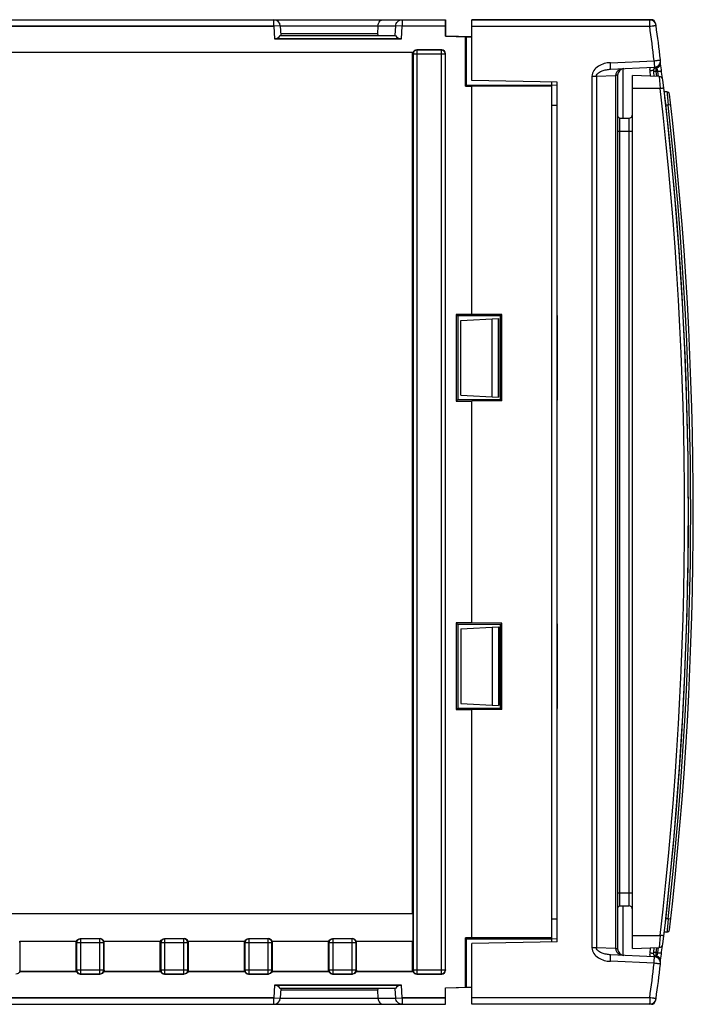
# Model space of a CAD drawing. Header units: millimetres. Extents: x 0 to 841, y 0 to 594.
# Tile 7 of 116: x 397 to 423, y 112 to 150. Entities that reach past the tile are written whole.
import ezdxf

# ---------------------------------------------------------------- set-up
doc = ezdxf.new("R2010")
doc.units = ezdxf.units.MM
doc.header["$LTSCALE"] = 46.255
doc.layers.get('0').update_dxf_attribs({"linetype": 'CONTINUOUS'})
for name, color, linetype in [('CHAMFERS', 7, 'CONTINUOUS'), ('CURVES', 7, 'CONTINUOUS'), ('DRAFTS', 7, 'CONTINUOUS'), ('ROUNDS', 7, 'CONTINUOUS')]:
    doc.layers.add(name, color=color, linetype=linetype)

msp = doc.modelspace()

# ---------------------------------------------------------------- linework, layer by layer
at = {"color": 7, "linetype": 'CONTINUOUS'}
for p, q in [((413.83, 138.4888), (415.271, 138.5643)), ((413.83, 135.6408), (413.83, 138.4888)), ((415.0302, 135.5779), (415.0302, 138.5517)), ((413.83, 135.6408), (415.271, 135.5653)), ((413.83, 126.7388), (415.271, 126.8143)), ((415.0302, 126.8017), (415.0302, 123.8279)), ((413.83, 126.7388), (413.83, 123.8908)), ((413.83, 123.8908), (415.271, 123.8153)), ((399.187, 114.7904), (399.187, 114.8398)), ((402.3915, 114.7904), (402.3916, 114.8398)), ((405.5961, 114.7904), (405.5961, 114.8398)), ((408.8006, 114.7904), (408.8007, 114.8398)), ((397.037, 113.7392), (397.037, 113.6898)), ((400.2415, 113.7392), (400.2415, 113.6898)), ((403.4461, 113.7392), (403.446, 113.6898)), ((406.6506, 113.7392), (406.6506, 113.6898)), ((409.8552, 113.7392), (409.8551, 113.6898))]:
    msp.add_line(p, q, dxfattribs=at)
for centre, start, end in [((430.6893, 148.6411), 179.85051, 180.00213), ((378.3529, 114.7911), 359.99787, 0.14949), ((381.5574, 114.7911), 359.99787, 0.14949), ((384.762, 114.7911), 359.99787, 0.14949), ((387.9665, 114.7911), 359.99787, 0.14949), ((391.1711, 114.7911), 359.99787, 0.14949), ((417.8711, 113.7385), 179.99787, 180.14949), ((421.0756, 113.7385), 179.99787, 180.14949), ((424.2802, 113.7385), 179.99787, 180.14949), ((427.4847, 113.7385), 179.99787, 180.14949), ((430.6893, 113.7385), 179.99787, 180.14949)]:
    msp.add_arc(centre, 18.6841, start, end, dxfattribs=at)
for centre, major_axis, start_param, end_param in [((412.1557, 148.6392), (-0.1069, 0.1069), -0.7816001, 0.4466673), ((400.091, 114.7892), (0.1069, 0.1069), -0.4466673, 0.7816001), ((403.2955, 114.7892), (0.1069, 0.1069), -0.4466673, 0.7816001), ((406.5, 114.7892), (0.1069, 0.1069), -0.4466673, 0.7816001), ((409.7046, 114.7892), (0.1069, 0.1069), -0.4466673, 0.7816001), ((399.3376, 113.7404), (0.1069, 0.1069), -3.58826, -2.3599926), ((402.5421, 113.7404), (0.1069, 0.1069), -3.58826, -2.3599926), ((405.7466, 113.7404), (0.1069, 0.1069), -3.58826, -2.3599926), ((408.9512, 113.7404), (0.1069, 0.1069), -3.58826, -2.3599926), ((412.1557, 113.7404), (0.1069, 0.1069), -3.58826, -2.3599926)]:
    msp.add_ellipse(centre, major_axis=major_axis, ratio=0.9924325, start_param=start_param, end_param=end_param, dxfattribs=at)
for points in [[(399.1909, 114.8398), (399.2093, 114.8957), (399.2775, 114.9398), (399.3364, 114.9398)], [(402.3954, 114.8398), (402.4138, 114.8957), (402.4821, 114.9398), (402.541, 114.9398)], [(405.5999, 114.8398), (405.6184, 114.8957), (405.6866, 114.9398), (405.7455, 114.9398)], [(408.8045, 114.8398), (408.8229, 114.8957), (408.8912, 114.9398), (408.9501, 114.9398)], [(397.0331, 113.6898), (397.0147, 113.6339), (396.9464, 113.5898), (396.8876, 113.5898)], [(400.2377, 113.6898), (400.2192, 113.6339), (400.151, 113.5898), (400.0921, 113.5898)], [(403.4422, 113.6898), (403.4238, 113.6339), (403.3555, 113.5898), (403.2966, 113.5898)], [(406.6468, 113.6898), (406.6283, 113.6339), (406.5601, 113.5898), (406.5012, 113.5898)], [(409.8513, 113.6898), (409.8329, 113.6339), (409.7646, 113.5898), (409.7057, 113.5898)]]:
    msp.add_open_spline(points, degree=3, dxfattribs=at)
at = {"layer": 'CHAMFERS', "color": 7, "linetype": 'CONTINUOUS'}
for p, q in [((419.8796, 146.1898), (419.8052, 146.2642)), ((419.8796, 146.1898), (419.8796, 116.1898)), ((419.8796, 116.1898), (419.8052, 116.1154))]:
    msp.add_line(p, q, dxfattribs=at)
at = {"layer": 'CHAMFERS', "color": 9, "linetype": 'CONTINUOUS'}
for p, q in [((419.8052, 145.6898), (419.8796, 145.6898)), ((419.8052, 116.6898), (419.8796, 116.6898))]:
    msp.add_line(p, q, dxfattribs=at)
at = {"layer": 'CHAMFERS', "color": 7, "linetype": 'CONTINUOUS'}
msp.add_arc((282.5052, 131.1898), 140, 353.600323, 6.479042, dxfattribs=at)
at = {"layer": 'CURVES', "color": 40, "linetype": 'CONTINUOUS'}
for p, q in [((406.7077, 149.6898), (347.4052, 149.6898)), ((406.7077, 149.6898), (406.7326, 149.2139)), ((411.5729, 149.2139), (411.5982, 149.6898)), ((413.2552, 149.6898), (411.5982, 149.6898)), ((413.2552, 149.9398), (413.2552, 149.3177)), ((414.2552, 149.2828), (413.2552, 149.3177)), ((406.7326, 149.2139), (411.5729, 149.2139)), ((417.3052, 114.9723), (417.3052, 147.4398)), ((417.3052, 114.8113), (417.3052, 114.9398)), ((406.7326, 113.1657), (406.7077, 112.6898)), ((411.5729, 113.1657), (406.7326, 113.1657)), ((411.5982, 112.6898), (411.5729, 113.1657)), ((413.2552, 113.0619), (414.2552, 113.0968)), ((413.2552, 112.4398), (413.2552, 113.0619)), ((406.7077, 112.6898), (347.4052, 112.6898)), ((413.2552, 112.6898), (411.5982, 112.6898))]:
    msp.add_line(p, q, dxfattribs=at)
at = {"layer": 'CURVES', "color": 4, "linetype": 'CONTINUOUS'}
for p, q in [((421.099, 149.9398), (414.2552, 149.9398)), ((421.099, 112.4398), (414.2552, 112.4398))]:
    msp.add_line(p, q, dxfattribs=at)
at = {"layer": 'DRAFTS', "color": 7, "linetype": 'CONTINUOUS'}
for p, q in [((410.6618, 149.4027), (406.973, 149.4027)), ((410.6618, 149.4027), (410.6862, 149.3398)), ((413.2552, 149.3177), (414.0552, 149.2898)), ((414.0185, 147.4031), (414.0185, 149.2911)), ((414.0552, 147.4398), (414.0552, 149.2898)), ((412.0135, 148.6898), (374.6013, 148.6898)), ((411.9964, 148.6881), (374.6139, 148.6881)), ((412.0052, 148.6898), (411.9964, 148.6881)), ((411.9964, 115.8916), (411.9964, 148.6881)), ((420.3796, 114.5648), (420.3796, 147.8148)), ((414.0185, 147.4031), (414.0552, 147.4398)), ((414.0185, 147.4031), (414.2552, 147.4031)), ((417.3052, 147.4398), (414.0552, 147.4398)), ((417.5052, 147.5648), (414.2552, 147.6215)), ((417.3052, 147.4073), (414.2552, 147.4031)), ((414.2552, 138.7148), (414.2552, 147.4031)), ((417.3049, 147.4463), (417.5052, 147.4533)), ((417.3052, 114.8113), (417.3052, 147.5683)), ((417.5052, 114.8148), (417.5052, 147.5648)), ((417.3052, 146.6863), (417.5052, 146.6898)), ((414.2552, 138.7148), (413.6552, 138.7148)), ((413.6552, 138.7148), (413.715, 138.655)), ((413.6552, 138.7148), (413.6552, 135.4148)), ((415.3503, 138.66), (413.715, 138.655)), ((413.715, 138.655), (413.715, 135.4747)), ((415.4025, 138.7122), (414.2552, 138.7148)), ((415.271, 135.5653), (415.271, 138.5643)), ((415.2815, 135.5647), (415.2815, 138.5649)), ((415.4025, 138.7122), (415.3503, 138.66)), ((415.3503, 135.4697), (415.3503, 138.66)), ((415.4025, 135.4174), (415.4025, 138.7122)), ((417.5052, 138.6786), (417.5133, 138.6786)), ((417.5133, 135.451), (417.5133, 138.6786)), ((413.6552, 135.4148), (413.715, 135.4747)), ((413.6552, 135.4148), (414.2552, 135.4148)), ((413.715, 135.4747), (415.3503, 135.4697)), ((415.4025, 135.4174), (414.2552, 135.4148)), ((414.2552, 126.9648), (414.2552, 135.4148)), ((415.4025, 135.4174), (415.3503, 135.4697)), ((417.5052, 135.451), (417.5133, 135.451)), ((414.2552, 126.9648), (413.6552, 126.9648)), ((413.6552, 126.9648), (413.715, 126.905)), ((413.6552, 126.9648), (413.6552, 123.6648)), ((415.3503, 126.91), (413.715, 126.905)), ((413.715, 126.905), (413.715, 123.7247)), ((415.4025, 126.9622), (414.2552, 126.9648)), ((415.271, 126.8143), (415.271, 123.8153)), ((415.2815, 126.8149), (415.2815, 123.8147)), ((415.4025, 126.9622), (415.3503, 126.91)), ((415.3503, 123.7197), (415.3503, 126.91)), ((415.4025, 123.6674), (415.4025, 126.9622)), ((417.5052, 126.9286), (417.5133, 126.9286)), ((417.5133, 123.701), (417.5133, 126.9286)), ((413.6552, 123.6648), (413.715, 123.7247)), ((413.6552, 123.6648), (414.2552, 123.6648)), ((413.715, 123.7247), (415.3503, 123.7197)), ((415.4025, 123.6674), (414.2552, 123.6648)), ((414.2552, 114.9765), (414.2552, 123.6648)), ((415.4025, 123.6674), (415.3503, 123.7197)), ((417.5052, 123.701), (417.5133, 123.701)), ((412.0052, 115.8898), (374.6052, 115.8898)), ((411.9964, 115.8916), (374.6139, 115.8916)), ((411.9964, 115.8916), (412.0052, 115.8898)), ((412.0052, 115.8898), (412.0052, 114.8398)), ((417.3052, 115.6933), (417.5052, 115.6898)), ((397.0286, 114.8398), (399.1909, 114.8398)), ((397.0457, 114.8381), (397.037, 114.8398)), ((399.1782, 114.8381), (397.0457, 114.8381)), ((397.0457, 113.6916), (397.0457, 114.8381)), ((399.1782, 114.8381), (399.187, 114.8398)), ((399.1782, 113.6916), (399.1782, 114.8381)), ((400.2332, 114.8398), (402.3954, 114.8398)), ((400.2503, 114.8381), (400.2415, 114.8398)), ((402.3828, 114.8381), (400.2503, 114.8381)), ((400.2503, 113.6916), (400.2503, 114.8381)), ((402.3828, 114.8381), (402.3915, 114.8398)), ((402.3828, 113.6916), (402.3828, 114.8381)), ((403.4377, 114.8398), (405.5999, 114.8398)), ((403.4548, 114.8381), (403.4461, 114.8398)), ((405.5873, 114.8381), (403.4548, 114.8381)), ((403.4548, 113.6916), (403.4548, 114.8381)), ((405.5873, 114.8381), (405.5961, 114.8398)), ((405.5873, 113.6916), (405.5873, 114.8381)), ((406.6423, 114.8398), (408.8045, 114.8398)), ((406.6594, 114.8381), (406.6506, 114.8398)), ((408.7919, 114.8381), (406.6594, 114.8381)), ((406.6594, 113.6916), (406.6594, 114.8381)), ((408.7919, 114.8381), (408.8006, 114.8398)), ((408.7919, 113.6916), (408.7919, 114.8381)), ((409.8468, 114.8398), (412.0052, 114.8398)), ((409.8639, 114.8381), (409.8552, 114.8398)), ((411.9964, 114.8381), (409.8639, 114.8381)), ((409.8639, 113.6916), (409.8639, 114.8381)), ((411.9964, 114.8381), (412.0052, 114.8398)), ((411.9964, 113.6916), (411.9964, 114.8381)), ((414.2552, 114.9765), (414.0185, 114.9765)), ((414.0552, 114.9398), (414.0185, 114.9765)), ((414.0185, 113.0885), (414.0185, 114.9765)), ((414.0552, 114.9398), (417.3052, 114.9398)), ((414.0552, 113.0898), (414.0552, 114.9398)), ((417.3052, 114.9723), (414.2552, 114.9765)), ((417.5052, 114.8148), (414.2552, 114.7581)), ((417.5052, 114.9263), (417.3038, 114.9333)), ((399.1954, 113.6898), (397.0331, 113.6898)), ((397.0457, 113.6916), (397.037, 113.6898)), ((397.0457, 113.6916), (399.1782, 113.6916)), ((399.1782, 113.6916), (399.187, 113.6898)), ((402.3999, 113.6898), (400.2377, 113.6898)), ((400.2503, 113.6916), (400.2415, 113.6898)), ((400.2503, 113.6916), (402.3828, 113.6916)), ((402.3828, 113.6916), (402.3915, 113.6898)), ((405.6044, 113.6898), (403.4422, 113.6898)), ((403.4548, 113.6916), (403.4461, 113.6898)), ((403.4548, 113.6916), (405.5873, 113.6916)), ((405.5873, 113.6916), (405.5961, 113.6898)), ((408.809, 113.6898), (406.6468, 113.6898)), ((406.6594, 113.6916), (406.6506, 113.6898)), ((406.6594, 113.6916), (408.7919, 113.6916)), ((408.7919, 113.6916), (408.8006, 113.6898)), ((412.0135, 113.6898), (409.8513, 113.6898)), ((409.8639, 113.6916), (409.8552, 113.6898)), ((409.8639, 113.6916), (411.9964, 113.6916)), ((412.0052, 113.6898), (411.9964, 113.6916)), ((410.6618, 112.977), (406.973, 112.977)), ((410.6862, 113.0398), (410.6618, 112.977)), ((413.2552, 113.0619), (414.0552, 113.0898))]:
    msp.add_line(p, q, dxfattribs=at)
at = {"layer": 'ROUNDS', "color": 7, "linetype": 'CONTINUOUS'}
for p, q in [((338.5052, 149.9398), (413.2552, 149.9398)), ((406.9573, 149.7029), (406.9763, 149.3398)), ((410.675, 149.7029), (410.6618, 149.4027)), ((413.2552, 149.3177), (413.2552, 149.9398)), ((414.2552, 149.9398), (421.099, 149.9398)), ((414.2552, 147.6215), (414.2552, 149.9398)), ((406.9554, 149.3398), (411.3501, 149.3398)), ((414.0552, 149.2898), (414.2552, 149.2828)), ((411.5729, 149.2139), (406.7326, 149.2139)), ((413.1057, 148.7898), (412.1546, 148.7898)), ((413.2552, 113.7392), (413.2552, 148.6404)), ((419.5359, 148.053), (421.2053, 148.1259)), ((419.8052, 147.8255), (419.8052, 114.5541)), ((420.0052, 148.0678), (420.0052, 146.1898)), ((421.3908, 147.7795), (420.3796, 147.8148)), ((421.3009, 148.1209), (421.2703, 148.1195)), ((421.6882, 147.1878), (421.5879, 147.1896)), ((419.8796, 146.1898), (420.2296, 146.1898)), ((419.8796, 116.1898), (420.2296, 116.1898)), ((420.0052, 116.1898), (420.0052, 114.3122)), ((421.6882, 115.1918), (421.5879, 115.19)), ((400.0921, 114.9398), (399.3364, 114.9398)), ((403.2966, 114.9398), (402.541, 114.9398)), ((406.5012, 114.9398), (405.7455, 114.9398)), ((409.7057, 114.9398), (408.9501, 114.9398)), ((414.2552, 112.4398), (414.2552, 114.7581)), ((420.3796, 114.5648), (421.3908, 114.6001)), ((421.2053, 114.2537), (419.5359, 114.3266)), ((421.2703, 114.2601), (421.3009, 114.2588)), ((399.3364, 113.5898), (400.0921, 113.5898)), ((402.541, 113.5898), (403.2966, 113.5898)), ((405.7455, 113.5898), (406.5012, 113.5898)), ((408.9501, 113.5898), (409.7057, 113.5898)), ((412.1546, 113.5898), (413.1057, 113.5898)), ((406.7326, 113.1657), (411.5729, 113.1657)), ((411.3501, 113.0398), (406.9554, 113.0398)), ((406.9763, 113.0398), (406.9573, 112.6767)), ((410.6618, 112.977), (410.675, 112.6767)), ((413.2552, 112.4398), (413.2552, 113.0619)), ((414.0552, 113.0898), (414.2552, 113.0968)), ((338.5052, 112.4398), (413.2552, 112.4398)), ((421.099, 112.4398), (414.2552, 112.4398))]:
    msp.add_line(p, q, dxfattribs=at)
at = {"layer": 'ROUNDS', "color": 9, "linetype": 'CONTINUOUS'}
for p, q in [((338.5052, 149.6898), (406.7077, 149.6898)), ((406.7077, 149.6898), (406.7077, 149.9398)), ((406.9573, 149.7029), (406.7077, 149.6898)), ((406.7077, 149.6898), (406.7326, 149.2139)), ((406.9573, 149.7029), (411.3523, 149.7029)), ((411.333, 149.3398), (411.3523, 149.7029)), ((411.5982, 149.6898), (411.3523, 149.7029)), ((411.5729, 149.2139), (411.5982, 149.6898)), ((411.5982, 149.9398), (411.5982, 149.6898)), ((413.2552, 149.6898), (411.5982, 149.6898)), ((414.2552, 149.6898), (421.0318, 149.6898)), ((412.0151, 148.6305), (412.0052, 148.6404)), ((413.2453, 148.6305), (412.0151, 148.6305)), ((412.0151, 148.6305), (412.0151, 113.7491)), ((412.1645, 148.7799), (412.1546, 148.7898)), ((413.0958, 148.7799), (412.1645, 148.7799)), ((412.1645, 148.7799), (412.1645, 113.5997)), ((413.0958, 148.7799), (413.1057, 148.7898)), ((413.0958, 113.5997), (413.0958, 148.7799)), ((413.2453, 148.6305), (413.2552, 148.6404)), ((413.2453, 113.7491), (413.2453, 148.6305)), ((419.5315, 148.3028), (421.201, 148.3757)), ((421.4433, 148.289), (421.4243, 148.2865)), ((418.8278, 147.787), (418.8278, 114.5927)), ((418.998, 147.787), (419.7319, 147.8191)), ((418.998, 147.787), (418.998, 114.5926)), ((419.7319, 147.8191), (419.7319, 114.5605)), ((421.0291, 147.9895), (421.053, 147.7913)), ((421.3373, 147.9726), (421.2764, 147.9699)), ((421.2988, 147.7829), (421.2764, 147.9699)), ((421.3604, 147.7807), (421.3373, 147.9726)), ((421.3908, 147.7795), (421.4277, 147.3148)), ((421.4277, 147.3148), (420.3796, 147.3148)), ((421.7333, 146.6881), (421.6443, 146.6896)), ((421.831, 146.6989), (421.7333, 146.6881)), ((420.2296, 146.1898), (420.2296, 116.1898)), ((419.8796, 145.6898), (420.3796, 145.6898)), ((419.8796, 116.6898), (420.3796, 116.6898)), ((421.7333, 115.6915), (421.6443, 115.69)), ((421.831, 115.6807), (421.7333, 115.6915)), ((397.0271, 114.7805), (397.037, 114.7904)), ((399.1969, 114.7805), (399.187, 114.7904)), ((400.2316, 114.7805), (399.1969, 114.7805)), ((399.1969, 114.7805), (399.1969, 113.7491)), ((399.3463, 114.9299), (399.3364, 114.9398)), ((400.0822, 114.9299), (399.3463, 114.9299)), ((399.3463, 114.9299), (399.3463, 113.5997)), ((400.0822, 114.9299), (400.0921, 114.9398)), ((400.0822, 113.5997), (400.0822, 114.9299)), ((400.2316, 114.7805), (400.2415, 114.7904)), ((400.2316, 113.7491), (400.2316, 114.7805)), ((402.4014, 114.7805), (402.3915, 114.7904)), ((403.4362, 114.7805), (402.4014, 114.7805)), ((402.4014, 114.7805), (402.4014, 113.7491)), ((402.5509, 114.9299), (402.541, 114.9398)), ((403.2868, 114.9299), (402.5509, 114.9299)), ((402.5509, 114.9299), (402.5509, 113.5997)), ((403.2868, 114.9299), (403.2966, 114.9398)), ((403.2868, 113.5997), (403.2868, 114.9299)), ((403.4362, 114.7805), (403.4461, 114.7904)), ((403.4362, 113.7491), (403.4362, 114.7805)), ((405.606, 114.7805), (405.5961, 114.7904)), ((406.6407, 114.7805), (405.606, 114.7805)), ((405.606, 114.7805), (405.606, 113.7491)), ((405.7554, 114.9299), (405.7455, 114.9398)), ((406.4913, 114.9299), (405.7554, 114.9299)), ((405.7554, 114.9299), (405.7554, 113.5997)), ((406.4913, 114.9299), (406.5012, 114.9398)), ((406.4913, 113.5997), (406.4913, 114.9299)), ((406.6407, 114.7805), (406.6506, 114.7904)), ((406.6407, 113.7491), (406.6407, 114.7805)), ((408.8105, 114.7805), (408.8006, 114.7904)), ((409.8453, 114.7805), (408.8105, 114.7805)), ((408.8105, 114.7805), (408.8105, 113.7491)), ((408.9599, 114.9299), (408.9501, 114.9398)), ((409.6958, 114.9299), (408.9599, 114.9299)), ((408.9599, 114.9299), (408.9599, 113.5997)), ((409.6958, 114.9299), (409.7057, 114.9398)), ((409.6958, 113.5997), (409.6958, 114.9299)), ((409.8453, 114.7805), (409.8552, 114.7904)), ((409.8453, 113.7491), (409.8453, 114.7805)), ((420.3796, 115.0648), (421.4277, 115.0648)), ((421.4277, 115.0648), (421.3908, 114.6001)), ((419.7319, 114.5605), (418.998, 114.5926)), ((421.053, 114.5883), (421.0291, 114.3901)), ((421.2764, 114.4097), (421.2988, 114.5968)), ((421.3373, 114.407), (421.2764, 114.4097)), ((421.3373, 114.407), (421.3604, 114.5989)), ((421.201, 114.0039), (419.5315, 114.0768)), ((421.4433, 114.0906), (421.4243, 114.0931)), ((397.0271, 113.7491), (397.037, 113.7392)), ((399.1969, 113.7491), (399.187, 113.7392)), ((399.1969, 113.7491), (400.2316, 113.7491)), ((400.2316, 113.7491), (400.2415, 113.7392)), ((402.4014, 113.7491), (402.3915, 113.7392)), ((402.4014, 113.7491), (403.4362, 113.7491)), ((403.4362, 113.7491), (403.4461, 113.7392)), ((405.606, 113.7491), (405.5961, 113.7392)), ((405.606, 113.7491), (406.6407, 113.7491)), ((406.6407, 113.7491), (406.6506, 113.7392)), ((408.8105, 113.7491), (408.8006, 113.7392)), ((408.8105, 113.7491), (409.8453, 113.7491)), ((409.8453, 113.7491), (409.8552, 113.7392)), ((412.0151, 113.7491), (412.0052, 113.7392)), ((412.0151, 113.7491), (413.2453, 113.7491)), ((413.2453, 113.7491), (413.2552, 113.7392)), ((399.3463, 113.5997), (399.3364, 113.5898)), ((399.3463, 113.5997), (400.0822, 113.5997)), ((400.0822, 113.5997), (400.0921, 113.5898)), ((402.5509, 113.5997), (402.541, 113.5898)), ((402.5509, 113.5997), (403.2868, 113.5997)), ((403.2868, 113.5997), (403.2966, 113.5898)), ((405.7554, 113.5997), (405.7455, 113.5898)), ((405.7554, 113.5997), (406.4913, 113.5997)), ((406.4913, 113.5997), (406.5012, 113.5898)), ((408.9599, 113.5997), (408.9501, 113.5898)), ((408.9599, 113.5997), (409.6958, 113.5997)), ((409.6958, 113.5997), (409.7057, 113.5898)), ((412.1645, 113.5997), (412.1546, 113.5898)), ((412.1645, 113.5997), (413.0958, 113.5997)), ((413.0958, 113.5997), (413.1057, 113.5898)), ((406.7326, 113.1657), (406.7077, 112.6898)), ((411.3523, 112.6767), (411.333, 113.0398)), ((411.5982, 112.6898), (411.5729, 113.1657)), ((347.4052, 112.6898), (406.7077, 112.6898)), ((406.7077, 112.6898), (406.9573, 112.6767)), ((406.7077, 112.4398), (406.7077, 112.6898)), ((406.9573, 112.6767), (411.3523, 112.6767)), ((411.3523, 112.6767), (411.5982, 112.6898)), ((411.5982, 112.6898), (413.2552, 112.6898)), ((411.5982, 112.6898), (411.5982, 112.4398)), ((421.0318, 112.6898), (414.2552, 112.6898))]:
    msp.add_line(p, q, dxfattribs=at)
at = {"layer": 'ROUNDS', "color": 7, "linetype": 'CONTINUOUS'}
for centre, radius, start, end in [((406.7077, 149.6898), 0.25, 3, 90), ((421.0252, 149.6898), 0.25, 7.6071, 90), ((421.099, 149.7898), 0.15, 7.64297, 90), ((282.4914, 131.1898), 140, 7.636948, 7.642965), ((282.5052, 131.1898), 140, 7.063887, 7.607102), ((421.1944, 148.3757), 0.25, 272.5, 7.06389), ((421.2944, 148.2707), 0.15, 272.5, 7.01547), ((282.4914, 131.1898), 140, 6.776963, 7.035802), ((420.0552, 147.8255), 0.25, 92.5, 179.99709), ((421.2747, 148.0196), 0.1, 92.49995, 186.91442), ((282.4914, 131.1898), 139.7, 6.822819, 6.914317), ((421.3855, 147.6296), 0.15, 6.7509, 88), ((282.5052, 131.1898), 140, 353.249103, 6.750897), ((421.6865, 147.0878), 0.1, 6.51576, 89), ((282.4914, 131.1898), 140.2, 353.484254, 6.515746), ((420.2296, 146.3398), 0.15, 270, 360), ((420.2296, 116.0398), 0.15, 0, 90), ((421.6865, 115.2918), 0.1, 271, 353.48425), ((420.0552, 114.5541), 0.25, 179.98831, 267.5), ((282.4914, 131.1898), 139.7, 353.085683, 353.177181), ((421.3855, 114.75), 0.15, 272, 353.2491), ((282.4914, 131.1898), 140, 352.964198, 353.223037), ((421.2747, 114.36), 0.1, 173.08558, 267.50005), ((421.1944, 114.0039), 0.25, 352.93611, 87.5), ((421.2944, 114.1089), 0.15, 352.98451, 87.5), ((282.5052, 131.1898), 140, 352.392898, 352.936113), ((406.7077, 112.6898), 0.25, 270, 357), ((421.0252, 112.6898), 0.25, 270, 352.3929), ((421.099, 112.5898), 0.15, 270, 352.35703), ((282.4914, 131.1898), 140, 352.357035, 352.3631)]:
    msp.add_arc(centre, radius, start, end, dxfattribs=at)
at = {"layer": 'ROUNDS', "color": 9, "linetype": 'CONTINUOUS'}
for centre, radius, start, end in [((282.5109, 131.1897), 139.7508, 7.063888, 7.6071), ((412.1658, 148.6291), 0.1508, 90.50916, 179.49084), ((413.0945, 148.6292), 0.1508, 0.50586, 89.49414), ((421.2773, 148.0196), 0.25, 156.53532, 186.91428), ((282.5104, 131.1898), 139.85, 353.378949, 6.621051), ((282.4897, 131.1898), 140.1035, 353.648935, 6.351065), ((399.3476, 114.7791), 0.1508, 90.50916, 179.49084), ((400.0809, 114.7791), 0.1508, 0.50916, 89.49084), ((402.5522, 114.7791), 0.1508, 90.50916, 179.49084), ((403.2854, 114.7791), 0.1508, 0.50916, 89.49084), ((405.7567, 114.7791), 0.1508, 90.50916, 179.49084), ((406.49, 114.7791), 0.1508, 0.50916, 89.49084), ((408.9613, 114.7791), 0.1508, 90.50916, 179.49084), ((409.6945, 114.7792), 0.1508, 0.50586, 89.49414), ((421.2773, 114.36), 0.25, 173.08572, 203.46468), ((282.5109, 131.1899), 139.7508, 352.3929, 352.936112), ((399.3476, 113.7505), 0.1508, 180.50916, 269.49084), ((400.0809, 113.7505), 0.1508, 270.50586, 359.49414), ((402.5522, 113.7505), 0.1508, 180.50916, 269.49084), ((403.2854, 113.7505), 0.1508, 270.50586, 359.49414), ((405.7567, 113.7505), 0.1508, 180.50916, 269.49084), ((406.49, 113.7505), 0.1508, 270.50586, 359.49414), ((408.9613, 113.7505), 0.1508, 180.50916, 269.49084), ((409.6945, 113.7505), 0.1508, 270.50916, 359.49084), ((412.1658, 113.7505), 0.1508, 180.50586, 269.49414), ((413.0945, 113.7505), 0.1508, 270.50586, 359.49414)]:
    msp.add_arc(centre, radius, start, end, dxfattribs=at)
at = {"layer": 'ROUNDS', "color": 7, "linetype": 'CONTINUOUS'}
for centre, major_axis, ratio, start_param, end_param in [((406.7216, 149.4237), (0.2493, -0.0302), 0.8326377, -1.4265316, -0.2672521), ((411.584, 149.4237), (0.2493, 0.0306), 0.8324421, -2.876436, -1.7171566), ((413.1046, 148.6392), (0.1069, 0.1069), 0.9924325, -0.7816001, 0.7816001), ((413.1046, 113.7404), (-0.1069, 0.1069), 0.9924325, -3.9231927, -2.3599926), ((406.7216, 112.9559), (0.2493, 0.0302), 0.8326377, 0.2672521, 1.4265316), ((411.584, 112.9559), (0.2493, -0.0306), 0.8324421, 1.7171566, 2.876436)]:
    msp.add_ellipse(centre, major_axis=major_axis, ratio=ratio, start_param=start_param, end_param=end_param, dxfattribs=at)
for points in [[(410.675, 149.7029), (410.6779, 149.7676), (410.7204, 149.887), (410.8358, 149.9398), (410.8845, 149.9398)], [(410.675, 112.6767), (410.6779, 112.612), (410.7204, 112.4927), (410.8358, 112.4398), (410.8845, 112.4398)]]:
    msp.add_open_spline(points, degree=3, knots=[0, 0, 0, 0, 0.5707334, 1, 1, 1, 1], dxfattribs=at)
at = {"layer": 'ROUNDS', "color": 9, "linetype": 'CONTINUOUS'}
for points, knots in [([(411.3523, 149.7029), (411.3555, 149.7644), (411.4101, 149.8893), (411.5372, 149.9398), (411.5982, 149.9398)], [0, 0, 0, 0, 0.5025658, 1, 1, 1, 1]), ([(421.0318, 149.6898), (421.0318, 149.7217), (421.0316, 149.768), (421.0307, 149.8268), (421.0301, 149.8645), (421.0288, 149.8944), (421.0287, 149.9191), (421.0259, 149.9298), (421.0269, 149.9398), (421.0252, 149.9398)], [0, 0, 0, 0, 0.3820457, 0.5547416, 0.7061763, 0.8305278, 0.9230149, 0.9801209, 1, 1, 1, 1]), ([(421.0318, 149.6898), (421.0625, 149.6953), (421.1077, 149.6999), (421.1646, 149.7074), (421.2008, 149.7125), (421.2295, 149.7171), (421.2533, 149.7196), (421.2633, 149.7219), (421.2733, 149.7213), (421.273, 149.7229)], [0, 0, 0, 0, 0.3845004, 0.5574059, 0.7084424, 0.8321557, 0.9240999, 0.9805967, 1, 1, 1, 1]), ([(421.099, 149.9398), (421.0991, 149.9398), (421.0992, 149.9394), (421.0993, 149.9389), (421.0995, 149.9378), (421.0996, 149.9363), (421.0998, 149.9344), (421.1002, 149.9311), (421.1004, 149.9284), (421.1006, 149.9264)], [0, 0, 0, 0, 0.017941, 0.0659505, 0.1448963, 0.2547849, 0.3954893, 0.5667852, 1, 1, 1, 1]), ([(419.5315, 148.3028), (419.4522, 148.2993), (419.2936, 148.2747), (419.072, 148.1811), (418.8873, 148.0242), (418.8278, 147.8654), (418.8278, 147.787)], [0, 0, 0, 0, 0.2511367, 0.5020294, 0.7520911, 1, 1, 1, 1]), ([(419.5359, 148.053), (419.5376, 148.0531), (419.5361, 148.063), (419.5385, 148.0739), (419.5374, 148.0985), (419.5375, 148.1284), (419.5364, 148.166), (419.5348, 148.2247), (419.5329, 148.271), (419.5315, 148.3028)], [0, 0, 0, 0, 0.0199063, 0.0768876, 0.1693638, 0.2935478, 0.4448667, 0.6176478, 1, 1, 1, 1]), ([(421.201, 148.3757), (421.2319, 148.3795), (421.2769, 148.3851), (421.3338, 148.3924), (421.3702, 148.3967), (421.3988, 148.4011), (421.4229, 148.4024), (421.4325, 148.4071), (421.4427, 148.4049), (421.4425, 148.4064)], [0, 0, 0, 0, 0.3843559, 0.5572125, 0.7084145, 0.832314, 0.9242813, 0.9808825, 1, 1, 1, 1]), ([(421.201, 148.3757), (421.2023, 148.3439), (421.2042, 148.2976), (421.2059, 148.2389), (421.2069, 148.2013), (421.2068, 148.1713), (421.2079, 148.1467), (421.2055, 148.1359), (421.207, 148.126), (421.2053, 148.1259)], [0, 0, 0, 0, 0.382285, 0.5550633, 0.7064117, 0.8306164, 0.923103, 0.9800897, 1, 1, 1, 1]), ([(421.2703, 148.1195), (421.2705, 148.1195), (421.2705, 148.1203), (421.2707, 148.1212), (421.2708, 148.1231), (421.2708, 148.1256), (421.2708, 148.1289), (421.2708, 148.1346), (421.2708, 148.1393), (421.2707, 148.1426)], [0, 0, 0, 0, 0.0178386, 0.0663332, 0.1461986, 0.257194, 0.3988243, 0.5704137, 1, 1, 1, 1]), ([(421.3009, 148.1209), (421.3011, 148.1209), (421.3011, 148.1218), (421.3013, 148.123), (421.3014, 148.1255), (421.3015, 148.1287), (421.3014, 148.1329), (421.3014, 148.1402), (421.3013, 148.1462), (421.3012, 148.1504)], [0, 0, 0, 0, 0.0175829, 0.0663151, 0.1466497, 0.2581944, 0.400282, 0.5720301, 1, 1, 1, 1]), ([(418.8278, 147.787), (418.8435, 147.7884), (418.9002, 147.7923), (418.957, 147.7858), (418.998, 147.787)], [0, 0, 0, 0, 0.2763166, 1, 1, 1, 1]), ([(418.998, 147.787), (418.9992, 147.8401), (419.0798, 147.9343), (419.2227, 147.9987), (419.3778, 148.0396), (419.4831, 148.0507), (419.5359, 148.053)], [0, 0, 0, 0, 0.2503641, 0.5013205, 0.7509116, 1, 1, 1, 1]), ([(420.0443, 148.0752), (419.9715, 148.072), (419.8587, 148.0377), (419.7543, 147.9304), (419.7318, 147.8558), (419.732, 147.8191)], [0, 0, 0, 0, 0.4977376, 0.7491819, 1, 1, 1, 1]), ([(419.8052, 147.8255), (419.8052, 147.8238), (419.7953, 147.8242), (419.7844, 147.8214), (419.7598, 147.8207), (419.7423, 147.8196), (419.7319, 147.8191)], [0, 0, 0, 0, 0.0687593, 0.2630161, 0.5775714, 1, 1, 1, 1]), ([(421.1754, 148.0076), (421.1754, 148.0075), (421.1751, 148.0076), (421.1747, 148.0074), (421.1737, 148.0073), (421.1725, 148.0072), (421.171, 148.007), (421.1682, 148.0066), (421.1639, 148.0061), (421.1578, 148.0053), (421.1505, 148.0044), (421.142, 148.0033), (421.1286, 148.0017), (421.1096, 147.9993), (421.0846, 147.9963), (421.0574, 147.993), (421.0387, 147.9907), (421.0291, 147.9895)], [0, 0, 0, 0, 0.0012036, 0.0047987, 0.0107801, 0.0191331, 0.0298392, 0.0428722, 0.0757927, 0.1175845, 0.1678541, 0.2261281, 0.2918575, 0.4431418, 0.6160204, 0.803995, 1, 1, 1, 1]), ([(421.2764, 147.9699), (421.2701, 147.9692), (421.2579, 147.9677), (421.2402, 147.9655), (421.224, 147.9635), (421.2117, 147.962), (421.203, 147.9609), (421.1975, 147.9602), (421.1928, 147.9595), (421.1888, 147.959), (421.1858, 147.9586), (421.1837, 147.9583), (421.1825, 147.9581), (421.1819, 147.9581), (421.1817, 147.958), (421.1814, 147.958), (421.1814, 147.9579)], [0, 0, 0, 0, 0.1973463, 0.3858728, 0.5587311, 0.709638, 0.7751088, 0.8331088, 0.8831099, 0.924657, 0.9573722, 0.9809582, 0.9892578, 0.9952027, 0.9987808, 1, 1, 1, 1]), ([(421.2764, 147.9699), (421.2757, 147.9796), (421.2744, 147.9987), (421.2727, 148.0264), (421.2714, 148.0519), (421.2705, 148.0714), (421.2699, 148.0851), (421.2697, 148.0938), (421.2695, 148.1014), (421.2694, 148.1076), (421.2695, 148.1126), (421.2696, 148.1161), (421.2699, 148.1183), (421.2701, 148.1192), (421.2703, 148.1195), (421.2703, 148.1195)], [0, 0, 0, 0, 0.1949707, 0.3823636, 0.5550089, 0.7063046, 0.7721012, 0.830469, 0.8808506, 0.9227675, 0.9558266, 0.9797316, 0.9943165, 0.9981588, 1, 1, 1, 1]), ([(421.3373, 147.9726), (421.3354, 147.9823), (421.3315, 148.0012), (421.3257, 148.0286), (421.32, 148.0539), (421.3148, 148.0761), (421.3107, 148.0922), (421.3078, 148.1029), (421.3059, 148.1091), (421.3044, 148.114), (421.303, 148.1177), (421.3021, 148.1197), (421.3013, 148.1209), (421.3009, 148.1209)], [0, 0, 0, 0, 0.1932183, 0.3789191, 0.5502661, 0.7009597, 0.8253808, 0.8762118, 0.9187662, 0.9526217, 0.9774552, 0.9931035, 1, 1, 1, 1]), ([(421.3373, 147.9726), (421.3467, 147.9737), (421.365, 147.9759), (421.3915, 147.9792), (421.4159, 147.9822), (421.4343, 147.9845), (421.4474, 147.9862), (421.4556, 147.9872), (421.4627, 147.9882), (421.4686, 147.9889), (421.4727, 147.9895), (421.4754, 147.9899), (421.4769, 147.9901), (421.478, 147.9903), (421.479, 147.9904), (421.4793, 147.9905), (421.4797, 147.9905), (421.4797, 147.9906)], [0, 0, 0, 0, 0.1973457, 0.385873, 0.5587313, 0.709638, 0.7751089, 0.833109, 0.8831102, 0.9246574, 0.9573725, 0.9703218, 0.9809585, 0.9892579, 0.9952028, 0.9987809, 1, 1, 1, 1]), ([(421.5714, 147.3321), (421.5714, 147.3321), (421.5714, 147.3321), (421.5713, 147.332), (421.571, 147.332), (421.5707, 147.332), (421.5704, 147.3319), (421.5697, 147.3318), (421.5686, 147.3317), (421.5671, 147.3314), (421.5652, 147.3312), (421.563, 147.3309), (421.5605, 147.3306), (421.5577, 147.3302), (421.5533, 147.3297), (421.5471, 147.3289), (421.5387, 147.3279), (421.5293, 147.3268), (421.519, 147.3255), (421.5077, 147.3242), (421.4956, 147.3228), (421.4783, 147.3207), (421.4556, 147.3181), (421.4371, 147.3159), (421.4277, 147.3148)], [0, 0, 0, 0, 0.0003147, 0.0012152, 0.0027095, 0.004798, 0.00748, 0.010754, 0.0190709, 0.0297299, 0.0427066, 0.0579714, 0.0754891, 0.0952193, 0.1171167, 0.1672064, 0.2252969, 0.2908531, 0.3632715, 0.441885, 0.5259695, 0.6147508, 0.8030967, 1, 1, 1, 1]), ([(421.6882, 147.1878), (421.6883, 147.1878), (421.6883, 147.1875), (421.6884, 147.1871), (421.6885, 147.1863), (421.6886, 147.1853), (421.6888, 147.1839), (421.6891, 147.1815), (421.6895, 147.1778), (421.69, 147.1724), (421.6907, 147.1658), (421.6914, 147.1581), (421.6926, 147.1456), (421.6944, 147.1272), (421.6967, 147.102), (421.6994, 147.0728), (421.7024, 147.0399), (421.7057, 147.0037), (421.7092, 146.9644), (421.7129, 146.9225), (421.7182, 146.8625), (421.7251, 146.7841), (421.7305, 146.7205), (421.7333, 146.6881)], [0, 0, 0, 0, 0.0003226, 0.001242, 0.0027636, 0.0048877, 0.0076129, 0.010938, 0.0193791, 0.0301906, 0.0433458, 0.0588123, 0.0765517, 0.118667, 0.1692741, 0.227872, 0.2938829, 0.3666593, 0.4454908, 0.5296128, 0.6182137, 0.8054225, 1, 1, 1, 1]), ([(421.7333, 115.6915), (421.7305, 115.6591), (421.7251, 115.5955), (421.7182, 115.5171), (421.7129, 115.4571), (421.7092, 115.4152), (421.7057, 115.376), (421.7024, 115.3397), (421.6994, 115.3068), (421.6967, 115.2776), (421.6944, 115.2524), (421.6926, 115.234), (421.6914, 115.2215), (421.6907, 115.2138), (421.69, 115.2072), (421.6895, 115.2018), (421.6891, 115.1981), (421.6888, 115.1957), (421.6886, 115.1943), (421.6885, 115.1933), (421.6884, 115.1925), (421.6883, 115.1921), (421.6883, 115.1918), (421.6882, 115.1918)], [0, 0, 0, 0, 0.1945774, 0.3817863, 0.4703872, 0.5545092, 0.6333407, 0.7061171, 0.772128, 0.8307259, 0.881333, 0.9234483, 0.9411877, 0.9566542, 0.9698094, 0.9806209, 0.989062, 0.992387, 0.9951123, 0.9972363, 0.998758, 0.9996774, 1, 1, 1, 1]), ([(421.5714, 115.0475), (421.5714, 115.0475), (421.5714, 115.0475), (421.5713, 115.0476), (421.571, 115.0476), (421.5707, 115.0477), (421.5704, 115.0477), (421.5697, 115.0478), (421.5686, 115.048), (421.5671, 115.0482), (421.5652, 115.0484), (421.563, 115.0487), (421.5605, 115.049), (421.5577, 115.0494), (421.5533, 115.0499), (421.5471, 115.0507), (421.5387, 115.0517), (421.5293, 115.0528), (421.519, 115.0541), (421.5077, 115.0554), (421.4956, 115.0568), (421.4783, 115.0589), (421.4556, 115.0616), (421.4371, 115.0637), (421.4277, 115.0648)], [0, 0, 0, 0, 0.0003147, 0.0012152, 0.0027095, 0.004798, 0.00748, 0.010754, 0.0190709, 0.0297299, 0.0427066, 0.0579714, 0.0754891, 0.0952193, 0.1171167, 0.1672064, 0.2252969, 0.2908531, 0.3632715, 0.441885, 0.5259695, 0.6147508, 0.8030967, 1, 1, 1, 1]), ([(418.998, 114.5926), (418.9859, 114.5929), (418.9524, 114.5936), (418.8957, 114.5886), (418.8511, 114.5907), (418.8278, 114.5927)], [0, 0, 0, 0, 0.2145736, 0.5893102, 1, 1, 1, 1]), ([(418.8278, 114.5927), (418.8278, 114.5143), (418.8872, 114.3554), (419.072, 114.1985), (419.2936, 114.105), (419.4522, 114.0803), (419.5315, 114.0768)], [0, 0, 0, 0, 0.2479106, 0.4979728, 0.7488657, 1, 1, 1, 1]), ([(419.5359, 114.3266), (419.4831, 114.3289), (419.3778, 114.34), (419.2227, 114.3809), (419.0798, 114.4453), (418.9992, 114.5395), (418.998, 114.5926)], [0, 0, 0, 0, 0.2490968, 0.4986963, 0.7496593, 1, 1, 1, 1]), ([(419.732, 114.5605), (419.7319, 114.5238), (419.7543, 114.4492), (419.8587, 114.3419), (419.9715, 114.3076), (420.0443, 114.3044)], [0, 0, 0, 0, 0.2508617, 0.5023183, 1, 1, 1, 1]), ([(419.8052, 114.5541), (419.8052, 114.5558), (419.7953, 114.5554), (419.7844, 114.5582), (419.7598, 114.5589), (419.7423, 114.5601), (419.732, 114.5605)], [0, 0, 0, 0, 0.0686452, 0.2629509, 0.5775469, 1, 1, 1, 1]), ([(421.1754, 114.372), (421.1754, 114.3721), (421.1751, 114.372), (421.1747, 114.3722), (421.1737, 114.3723), (421.1725, 114.3725), (421.171, 114.3727), (421.1682, 114.373), (421.1639, 114.3736), (421.1578, 114.3743), (421.1505, 114.3752), (421.142, 114.3763), (421.1286, 114.378), (421.1096, 114.3803), (421.0846, 114.3833), (421.0574, 114.3867), (421.0387, 114.3889), (421.0291, 114.3901)], [0, 0, 0, 0, 0.0012036, 0.0047987, 0.0107801, 0.0191332, 0.0298392, 0.0428722, 0.0757927, 0.1175845, 0.1678542, 0.2261282, 0.2918576, 0.4431419, 0.6160205, 0.8039951, 1, 1, 1, 1]), ([(421.2764, 114.4097), (421.2701, 114.4104), (421.2579, 114.4119), (421.2402, 114.4141), (421.224, 114.4161), (421.2117, 114.4177), (421.203, 114.4188), (421.1975, 114.4195), (421.1928, 114.4201), (421.1888, 114.4206), (421.1858, 114.421), (421.1837, 114.4213), (421.1825, 114.4215), (421.1819, 114.4216), (421.1817, 114.4217), (421.1814, 114.4217), (421.1814, 114.4217)], [0, 0, 0, 0, 0.1973464, 0.3858728, 0.5587311, 0.7096381, 0.7751089, 0.8331089, 0.88311, 0.9246571, 0.9573722, 0.9809582, 0.9892578, 0.9952027, 0.9987808, 1, 1, 1, 1]), ([(421.2703, 114.2601), (421.2703, 114.2601), (421.2701, 114.2604), (421.2699, 114.2613), (421.2696, 114.2635), (421.2695, 114.267), (421.2694, 114.272), (421.2695, 114.2782), (421.2697, 114.2858), (421.2699, 114.2945), (421.2705, 114.3082), (421.2714, 114.3277), (421.2727, 114.3532), (421.2744, 114.3809), (421.2757, 114.4), (421.2764, 114.4097)], [0, 0, 0, 0, 0.0018412, 0.0056835, 0.0202684, 0.0441734, 0.0772325, 0.1191494, 0.169531, 0.2278988, 0.2936954, 0.4449911, 0.6176364, 0.8050293, 1, 1, 1, 1]), ([(421.3009, 114.2588), (421.3013, 114.2587), (421.3021, 114.2599), (421.303, 114.2619), (421.3044, 114.2656), (421.3059, 114.2705), (421.3078, 114.2767), (421.3107, 114.2874), (421.3148, 114.3035), (421.32, 114.3257), (421.3257, 114.351), (421.3315, 114.3784), (421.3354, 114.3974), (421.3373, 114.407)], [0, 0, 0, 0, 0.0068965, 0.0225448, 0.0473783, 0.0812338, 0.1237882, 0.1746192, 0.2990403, 0.4497339, 0.6210809, 0.8067817, 1, 1, 1, 1]), ([(421.3373, 114.407), (421.3467, 114.4059), (421.365, 114.4037), (421.3915, 114.4004), (421.4159, 114.3974), (421.4343, 114.3951), (421.4474, 114.3934), (421.4556, 114.3924), (421.4627, 114.3915), (421.4686, 114.3907), (421.4727, 114.3901), (421.4754, 114.3897), (421.4769, 114.3895), (421.478, 114.3893), (421.479, 114.3892), (421.4793, 114.3891), (421.4797, 114.3891), (421.4797, 114.389)], [0, 0, 0, 0, 0.1973456, 0.3858728, 0.5587311, 0.7096379, 0.7751087, 0.8331088, 0.88311, 0.9246572, 0.9573724, 0.9703217, 0.9809584, 0.9892579, 0.9952028, 0.9987809, 1, 1, 1, 1]), ([(419.5315, 114.0768), (419.5329, 114.1086), (419.5348, 114.1549), (419.5364, 114.2136), (419.5375, 114.2513), (419.5374, 114.2812), (419.5385, 114.3058), (419.5361, 114.3166), (419.5376, 114.3265), (419.5359, 114.3266)], [0, 0, 0, 0, 0.3823522, 0.5551333, 0.7064522, 0.8306362, 0.9231124, 0.9800937, 1, 1, 1, 1]), ([(421.201, 114.0039), (421.2023, 114.0357), (421.2042, 114.082), (421.2059, 114.1407), (421.2069, 114.1784), (421.2068, 114.2083), (421.2079, 114.2329), (421.2055, 114.2437), (421.207, 114.2536), (421.2053, 114.2537)], [0, 0, 0, 0, 0.382285, 0.5550633, 0.7064117, 0.8306164, 0.923103, 0.9800897, 1, 1, 1, 1]), ([(421.4425, 113.9732), (421.4427, 113.9747), (421.4325, 113.9726), (421.423, 113.9772), (421.3989, 113.9785), (421.3703, 113.9829), (421.3339, 113.9872), (421.2769, 113.9945), (421.232, 114.0001), (421.201, 114.0039)], [0, 0, 0, 0, 0.0190599, 0.0755247, 0.1673344, 0.2911093, 0.4422798, 0.6151704, 1, 1, 1, 1]), ([(421.2703, 114.2601), (421.2705, 114.2601), (421.2705, 114.2594), (421.2707, 114.2584), (421.2708, 114.2565), (421.2708, 114.254), (421.2708, 114.2507), (421.2708, 114.245), (421.2708, 114.2403), (421.2707, 114.237)], [0, 0, 0, 0, 0.0178386, 0.0663332, 0.1461986, 0.257194, 0.3988243, 0.5704137, 1, 1, 1, 1]), ([(421.3009, 114.2588), (421.3011, 114.2587), (421.3011, 114.2578), (421.3013, 114.2566), (421.3014, 114.2541), (421.3015, 114.2509), (421.3014, 114.2467), (421.3014, 114.2394), (421.3013, 114.2335), (421.3012, 114.2292)], [0, 0, 0, 0, 0.0175829, 0.0663151, 0.1466497, 0.2581944, 0.400282, 0.5720302, 1, 1, 1, 1]), ([(411.5982, 112.4398), (411.5373, 112.4398), (411.4101, 112.4903), (411.3555, 112.6152), (411.3523, 112.6767)], [0, 0, 0, 0, 0.4973669, 1, 1, 1, 1]), ([(421.0318, 112.6898), (421.0318, 112.6579), (421.0316, 112.6116), (421.0307, 112.5528), (421.0301, 112.5151), (421.0287, 112.4852), (421.0287, 112.4605), (421.0259, 112.4498), (421.0269, 112.4398), (421.0252, 112.4398)], [0, 0, 0, 0, 0.3820506, 0.5547504, 0.7061904, 0.8305371, 0.9230173, 0.9801203, 1, 1, 1, 1]), ([(421.273, 112.6567), (421.2733, 112.6583), (421.2633, 112.6578), (421.2533, 112.6601), (421.2295, 112.6625), (421.2008, 112.6671), (421.1646, 112.6722), (421.1077, 112.6797), (421.0625, 112.6843), (421.0318, 112.6898)], [0, 0, 0, 0, 0.0194033, 0.0759001, 0.1678443, 0.2915576, 0.4425941, 0.6154996, 1, 1, 1, 1]), ([(421.1006, 112.4532), (421.1004, 112.4512), (421.1002, 112.4485), (421.0998, 112.4452), (421.0996, 112.4433), (421.0995, 112.4419), (421.0993, 112.4407), (421.0992, 112.4402), (421.0991, 112.4398), (421.099, 112.4398)], [0, 0, 0, 0, 0.4332147, 0.6045106, 0.745215, 0.8551038, 0.9340494, 0.9820583, 1, 1, 1, 1])]:
    msp.add_open_spline(points, degree=3, knots=knots, dxfattribs=at)

doc.saveas('drawing.dxf')
